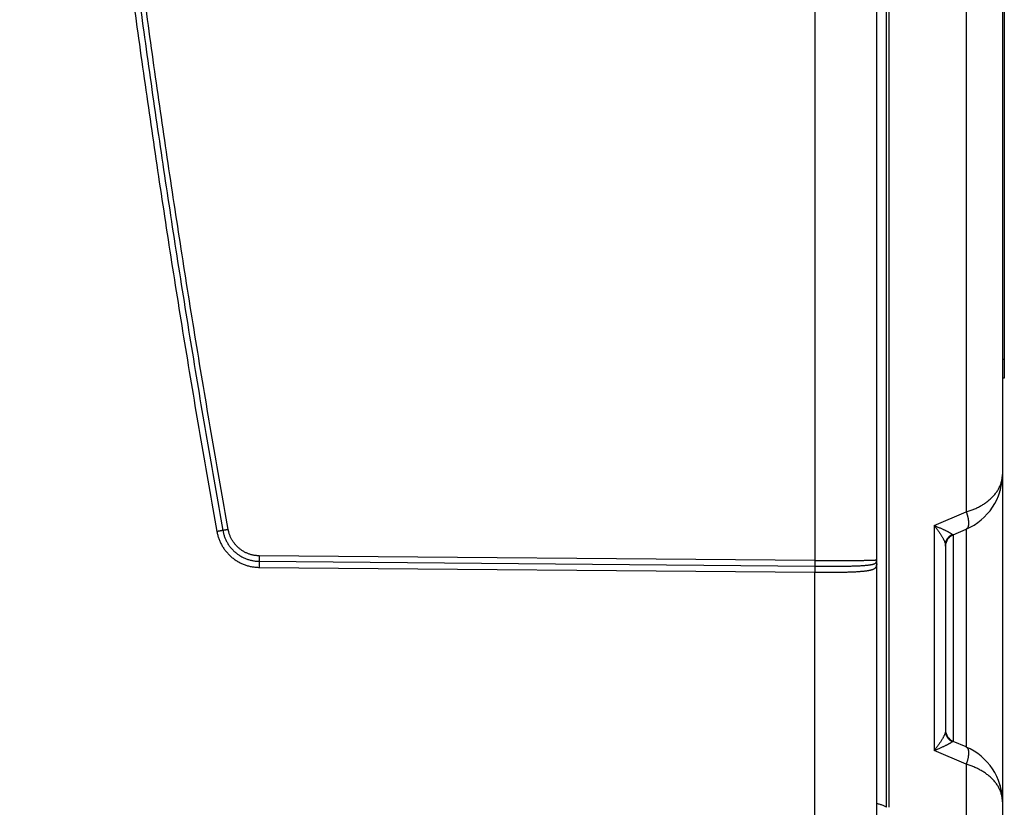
# Model space of a CAD drawing. Header units: inches. Extents: x 0 to 34, y 0 to 22.
# Tile 96 of 126: x 25.8 to 27.3, y 11 to 12.2. Entities that reach past the tile are written whole.
import ezdxf

# ---------------------------------------------------------------- set-up
doc = ezdxf.new("R2010")
doc.units = ezdxf.units.IN
doc.header["$LTSCALE"] = 1.87
doc.header["$MEASUREMENT"] = 0
doc.layers.get('0').update_dxf_attribs({"linetype": 'CONTINUOUS'})

msp = doc.modelspace()

# ---------------------------------------------------------------- linework, layer by layer
at = {"color": 7, "linetype": 'CONTINUOUS'}
for p, q in [((27.1315, 9.8267), (27.1315, 18.858)), ((27.1473, 10.9698), (27.1473, 18.7722)), ((27.1516, 10.9698), (27.1516, 18.7722)), ((27.3325, 18.6617), (27.3325, 9.4828)), ((27.0324, 18.5445), (27.0324, 11.364)), ((27.3355, 13.6553), (27.3355, 11.6553)), ((27.3355, 11.6853), (27.3325, 11.6853)), ((27.3355, 11.6553), (27.3325, 11.6553)), ((27.3316, 11.4886), (27.3321, 11.4927)), ((27.3321, 11.4927), (27.3324, 11.4969)), ((27.3313, 11.4867), (27.3316, 11.4886)), ((27.2233, 11.4201), (27.2747, 11.4419)), ((27.2233, 11.4201), (27.2233, 11.0604)), ((27.2536, 11.4054), (27.2747, 11.4143)), ((27.2747, 11.4143), (27.2747, 11.0662)), ((27.2537, 11.4054), (27.2537, 11.0751)), ((27.2415, 11.3887), (27.2415, 11.0918)), ((27.2415, 11.3876), (27.2416, 11.3878)), ((27.2415, 11.3875), (27.2415, 11.3876)), ((27.2415, 11.3874), (27.2415, 11.3875)), ((27.2415, 11.3873), (27.2415, 11.3874)), ((27.2416, 11.3878), (27.2416, 11.3879)), ((27.0324, 11.364), (26.1444, 11.3717)), ((26.1443, 11.3532), (27.0324, 11.3454)), ((26.1444, 11.3629), (27.0324, 11.3552)), ((27.0324, 10.8436), (27.0324, 11.3454)), ((27.2747, 11.0662), (27.2537, 11.0751)), ((27.2747, 11.0386), (27.2233, 11.0604)), ((27.3292, 11.0038), (27.3284, 11.0063)), ((27.3293, 11.0034), (27.3292, 11.0038)), ((27.3302, 10.9998), (27.3293, 11.0034)), ((27.3302, 10.9996), (27.3302, 10.9998)), ((27.331, 10.9956), (27.3302, 10.9996)), ((27.3313, 10.9938), (27.331, 10.9956))]:
    msp.add_line(p, q, dxfattribs=at)
for points in [[(27.3284, 11.4742), (27.3292, 11.477), (27.3302, 11.4809), (27.331, 11.485), (27.3317, 11.4891), (27.3321, 11.4932), (27.3324, 11.4975), (27.3325, 11.5018)], [(27.2416, 11.3885), (27.2416, 11.3886), (27.2416, 11.3887), (27.2416, 11.3888), (27.2416, 11.3889), (27.2416, 11.389), (27.2416, 11.3891), (27.2417, 11.3892), (27.2417, 11.3893), (27.2417, 11.3894), (27.2417, 11.3895), (27.2417, 11.3896), (27.2417, 11.3897), (27.2417, 11.3898), (27.2418, 11.3899), (27.2418, 11.39), (27.2418, 11.3902), (27.2418, 11.3903), (27.2418, 11.3904), (27.2418, 11.3905), (27.2419, 11.3906), (27.2419, 11.3907), (27.2419, 11.3909), (27.2419, 11.391), (27.242, 11.3911), (27.242, 11.3912), (27.242, 11.3914), (27.242, 11.3915), (27.2421, 11.3916), (27.2421, 11.3917), (27.2421, 11.3919), (27.2422, 11.392), (27.2422, 11.3921), (27.2422, 11.3922), (27.2423, 11.3924), (27.2423, 11.3925), (27.2423, 11.3926), (27.2424, 11.3928), (27.2424, 11.3929), (27.2425, 11.393), (27.2425, 11.3931), (27.2425, 11.3933), (27.2426, 11.3934), (27.2426, 11.3935), (27.2427, 11.3937), (27.2427, 11.3938), (27.2428, 11.3939), (27.2428, 11.3941), (27.2429, 11.3942), (27.2429, 11.3943), (27.243, 11.3945), (27.243, 11.3946), (27.2431, 11.3947), (27.2431, 11.3949), (27.2432, 11.395), (27.2433, 11.3951), (27.2433, 11.3953), (27.2434, 11.3954), (27.2435, 11.3956), (27.2435, 11.3957), (27.2436, 11.3958), (27.2437, 11.396), (27.2437, 11.3961), (27.2438, 11.3962), (27.2439, 11.3964), (27.2439, 11.3965), (27.244, 11.3967), (27.2441, 11.3968), (27.2442, 11.3969), (27.2443, 11.3971), (27.2443, 11.3972), (27.2444, 11.3974), (27.2445, 11.3975), (27.2446, 11.3977), (27.2447, 11.3978), (27.2448, 11.398)], [(27.2448, 11.398), (27.2449, 11.3981), (27.245, 11.3983), (27.2451, 11.3985), (27.2453, 11.3986), (27.2454, 11.3988), (27.2455, 11.399), (27.2457, 11.3992), (27.2458, 11.3993), (27.2459, 11.3995), (27.2461, 11.3997), (27.2462, 11.3999), (27.2464, 11.4), (27.2465, 11.4002), (27.2467, 11.4004), (27.2468, 11.4006), (27.247, 11.4007), (27.2472, 11.4009), (27.2473, 11.4011), (27.2475, 11.4013), (27.2477, 11.4014), (27.2479, 11.4016), (27.248, 11.4018), (27.2482, 11.4019), (27.2484, 11.4021), (27.2486, 11.4023), (27.2488, 11.4024), (27.249, 11.4026), (27.2492, 11.4028), (27.2494, 11.4029), (27.2496, 11.4031), (27.2498, 11.4032), (27.2501, 11.4034), (27.2503, 11.4035), (27.2505, 11.4037), (27.2507, 11.4038), (27.251, 11.404), (27.2512, 11.4041), (27.2514, 11.4043), (27.2517, 11.4044), (27.252, 11.4046), (27.2522, 11.4047), (27.2525, 11.4048), (27.2528, 11.405), (27.253, 11.4051), (27.2533, 11.4052), (27.2536, 11.4054)], [(27.2416, 11.3879), (27.2416, 11.3881), (27.2416, 11.3882), (27.2416, 11.3883), (27.2416, 11.3884), (27.2416, 11.3885)], [(27.3324, 10.9836), (27.3321, 10.9878), (27.3316, 10.9919), (27.3309, 10.996), (27.3301, 11), (27.3291, 11.004), (27.328, 11.0078), (27.3272, 11.0102)], [(27.3325, 10.9788), (27.3324, 10.983), (27.3324, 10.9836)]]:
    msp.add_lwpolyline(points, dxfattribs=at)
for centre, radius, start, end in [((27.2375, 11.5018), 0.095, 292.9761, 360), ((27.2615, 11.387), 0.02, 113, 179.6496), ((27.2615, 11.0935), 0.02, 180, 247), ((27.2375, 10.9787), 0.095, 0, 67.0048)]:
    msp.add_arc(centre, radius, start, end, dxfattribs=at)
for points, knots in [([(26.0765, 18.4981), (26.0678, 18.4494), (26.0507, 18.3519), (26.0261, 18.2055), (26.0026, 18.059), (25.9802, 17.9122), (25.9589, 17.7654), (25.9386, 17.6183), (25.9195, 17.4711), (25.9014, 17.3238), (25.8844, 17.1763), (25.8685, 17.0287), (25.8537, 16.881), (25.84, 16.7332), (25.8274, 16.5853), (25.8159, 16.4373), (25.8055, 16.2892), (25.7962, 16.1411), (25.7879, 15.9929), (25.7808, 15.8446), (25.7748, 15.6963), (25.7698, 15.5479), (25.766, 15.3995), (25.7633, 15.2511), (25.7616, 15.1027), (25.7611, 14.9543), (25.7616, 14.8058), (25.7633, 14.6574), (25.766, 14.509), (25.7698, 14.3606), (25.7748, 14.2122), (25.7808, 14.0639), (25.7879, 13.9156), (25.7962, 13.7674), (25.8055, 13.6193), (25.8159, 13.4712), (25.8274, 13.3232), (25.84, 13.1753), (25.8537, 13.0275), (25.8685, 12.8798), (25.8844, 12.7322), (25.9014, 12.5847), (25.9195, 12.4374), (25.9386, 12.2902), (25.9589, 12.1431), (25.9802, 11.9963), (26.0026, 11.8495), (26.0261, 11.703), (26.0507, 11.5566), (26.0678, 11.4591), (26.0765, 11.4104)], [0, 0, 0, 0, 0.020831, 0.041663, 0.062495, 0.083328, 0.104161, 0.124995, 0.145828, 0.166661, 0.187494, 0.208327, 0.229161, 0.249995, 0.270828, 0.291662, 0.312495, 0.333329, 0.354162, 0.374996, 0.39583, 0.416664, 0.437498, 0.458332, 0.479166, 0.5, 0.520835, 0.541669, 0.562503, 0.583337, 0.604171, 0.625005, 0.645838, 0.666672, 0.687505, 0.708339, 0.729172, 0.750006, 0.77084, 0.791673, 0.812506, 0.833339, 0.854172, 0.875006, 0.895839, 0.916672, 0.937505, 0.958338, 0.979169, 1, 1, 1, 1]), ([(26.0861, 18.4964), (26.0773, 18.4477), (26.0602, 18.3503), (26.0357, 18.2039), (26.0122, 18.0574), (25.9898, 17.9108), (25.9684, 17.7639), (25.9482, 17.617), (25.9291, 17.4698), (25.911, 17.3226), (25.894, 17.1752), (25.8782, 17.0277), (25.8634, 16.8801), (25.8497, 16.7323), (25.8371, 16.5845), (25.8256, 16.4366), (25.8152, 16.2886), (25.8058, 16.1405), (25.7976, 15.9924), (25.7905, 15.8442), (25.7845, 15.6959), (25.7795, 15.5476), (25.7757, 15.3993), (25.7729, 15.251), (25.7713, 15.1026), (25.7707, 14.9543), (25.7713, 14.8059), (25.7729, 14.6575), (25.7757, 14.5092), (25.7795, 14.3609), (25.7845, 14.2126), (25.7905, 14.0643), (25.7976, 13.9161), (25.8058, 13.768), (25.8152, 13.6199), (25.8256, 13.4719), (25.8371, 13.324), (25.8497, 13.1762), (25.8634, 13.0284), (25.8782, 12.8808), (25.894, 12.7333), (25.911, 12.5859), (25.9291, 12.4387), (25.9482, 12.2915), (25.9684, 12.1446), (25.9898, 11.9977), (26.0122, 11.8511), (26.0357, 11.7046), (26.0602, 11.5582), (26.0773, 11.4608), (26.0861, 11.4122)], [0, 0, 0, 0, 0.020833, 0.041667, 0.0625, 0.083334, 0.104167, 0.125, 0.145833, 0.166666, 0.187499, 0.208332, 0.229165, 0.249998, 0.270832, 0.291665, 0.312498, 0.333331, 0.354165, 0.374998, 0.395831, 0.416665, 0.437499, 0.458332, 0.479166, 0.5, 0.520834, 0.541668, 0.562502, 0.583335, 0.604169, 0.625002, 0.645836, 0.666669, 0.687502, 0.708335, 0.729169, 0.750002, 0.770835, 0.791668, 0.812501, 0.833334, 0.854167, 0.875, 0.895833, 0.916666, 0.9375, 0.958333, 0.979167, 1, 1, 1, 1]), ([(26.0946, 11.4137), (26.0859, 11.4624), (26.0688, 11.5597), (26.0443, 11.706), (26.0208, 11.8524), (25.9984, 11.999), (25.9771, 12.1458), (25.9568, 12.2927), (25.9377, 12.4398), (25.9197, 12.587), (25.9027, 12.7343), (25.8868, 12.8817), (25.872, 13.0293), (25.8584, 13.177), (25.8458, 13.3247), (25.8343, 13.4726), (25.8238, 13.6205), (25.8145, 13.7685), (25.8063, 13.9166), (25.7992, 14.0647), (25.7932, 14.2129), (25.7882, 14.3611), (25.7844, 14.5094), (25.7816, 14.6577), (25.78, 14.8059), (25.7795, 14.9543), (25.78, 15.1026), (25.7816, 15.2509), (25.7844, 15.3991), (25.7882, 15.5474), (25.7932, 15.6956), (25.7992, 15.8438), (25.8063, 15.9919), (25.8145, 16.14), (25.8238, 16.288), (25.8343, 16.4359), (25.8458, 16.5838), (25.8584, 16.7315), (25.872, 16.8792), (25.8868, 17.0268), (25.9027, 17.1742), (25.9197, 17.3215), (25.9377, 17.4687), (25.9568, 17.6158), (25.9771, 17.7627), (25.9984, 17.9095), (26.0208, 18.0561), (26.0443, 18.2025), (26.0688, 18.3488), (26.0859, 18.4461), (26.0946, 18.4948)], [0, 0, 0, 0, 0.020834, 0.041668, 0.062501, 0.083335, 0.104169, 0.125002, 0.145835, 0.166667, 0.1875, 0.208333, 0.229166, 0.25, 0.270833, 0.291666, 0.312499, 0.333332, 0.354165, 0.374998, 0.395832, 0.416665, 0.437499, 0.458332, 0.479166, 0.5, 0.520834, 0.541668, 0.562501, 0.583335, 0.604169, 0.625002, 0.645835, 0.666668, 0.687501, 0.708334, 0.729167, 0.750001, 0.770834, 0.791667, 0.8125, 0.833333, 0.854166, 0.874998, 0.895832, 0.916665, 0.937499, 0.958332, 0.979166, 1, 1, 1, 1]), ([(27.2747, 13.8416), (27.2747, 13.5749), (27.2747, 13.0417), (27.2747, 12.2418), (27.2747, 11.7086), (27.2747, 11.4419)], [0, 0, 0, 0, 0.333334, 0.666668, 1, 1, 1, 1]), ([(27.2747, 11.4419), (27.2757, 11.4422), (27.2778, 11.4429), (27.2809, 11.4439), (27.284, 11.445), (27.287, 11.4462), (27.2899, 11.4475), (27.2929, 11.4489), (27.2957, 11.4504), (27.2985, 11.4519), (27.3013, 11.4535), (27.304, 11.4553), (27.3066, 11.4571), (27.3091, 11.459), (27.3116, 11.461), (27.3139, 11.4631), (27.3161, 11.4652), (27.3183, 11.4675), (27.3203, 11.4698), (27.3222, 11.4722), (27.3239, 11.4746), (27.3255, 11.4771), (27.3269, 11.4797), (27.3282, 11.4823), (27.3294, 11.485), (27.3303, 11.4877), (27.3311, 11.4905), (27.3318, 11.4933), (27.3322, 11.4961), (27.3325, 11.4989), (27.3325, 11.5008), (27.3325, 11.5018)], [0, 0, 0, 0, 0.036858, 0.073533, 0.110077, 0.14649, 0.182781, 0.218968, 0.255067, 0.291089, 0.327022, 0.362846, 0.398538, 0.434072, 0.469412, 0.504531, 0.539406, 0.574017, 0.608338, 0.642353, 0.676049, 0.709427, 0.742493, 0.775268, 0.807794, 0.840111, 0.872259, 0.904289, 0.936255, 0.968213, 1, 1, 1, 1]), ([(27.2747, 11.4419), (27.2748, 11.4414), (27.2752, 11.4405), (27.2756, 11.439), (27.2761, 11.4375), (27.2765, 11.4361), (27.2769, 11.4347), (27.2772, 11.4333), (27.2775, 11.4319), (27.2777, 11.4305), (27.2779, 11.4292), (27.2781, 11.4279), (27.2782, 11.4267), (27.2783, 11.4254), (27.2784, 11.4243), (27.2784, 11.4232), (27.2783, 11.4221), (27.2782, 11.4211), (27.2781, 11.4202), (27.2779, 11.4193), (27.2777, 11.4184), (27.2775, 11.4177), (27.2772, 11.417), (27.2769, 11.4163), (27.2765, 11.4158), (27.2761, 11.4153), (27.2756, 11.4149), (27.2752, 11.4146), (27.2748, 11.4144), (27.2747, 11.4143)], [0, 0, 0, 0, 0.05312, 0.10574, 0.157737, 0.20899, 0.259377, 0.308781, 0.357091, 0.404199, 0.450003, 0.494407, 0.537324, 0.578674, 0.618387, 0.656402, 0.692671, 0.727154, 0.75983, 0.790702, 0.819805, 0.847196, 0.872955, 0.89718, 0.919999, 0.941591, 0.962186, 0.982062, 1, 1, 1, 1]), ([(26.0946, 11.4137), (26.0944, 11.4137), (26.094, 11.4136), (26.0934, 11.4135), (26.0928, 11.4134), (26.0922, 11.4133), (26.0916, 11.4131), (26.091, 11.413), (26.0904, 11.4129), (26.0899, 11.4128), (26.0894, 11.4128), (26.0889, 11.4127), (26.0884, 11.4126), (26.088, 11.4125), (26.0876, 11.4124), (26.0873, 11.4124), (26.0869, 11.4123), (26.0867, 11.4123), (26.0864, 11.4122), (26.0862, 11.4122), (26.0861, 11.4122), (26.0861, 11.4122)], [0, 0, 0, 0, 0.0731, 0.145788, 0.217701, 0.288476, 0.357759, 0.425202, 0.490466, 0.553224, 0.613161, 0.669976, 0.723384, 0.773118, 0.818926, 0.86058, 0.89787, 0.93061, 0.958634, 0.981803, 1, 1, 1, 1]), ([(26.1444, 11.3717), (26.1436, 11.3717), (26.142, 11.3718), (26.1397, 11.372), (26.1374, 11.3722), (26.135, 11.3726), (26.1327, 11.3731), (26.1305, 11.3738), (26.1282, 11.3745), (26.126, 11.3753), (26.1238, 11.3762), (26.1217, 11.3772), (26.1196, 11.3783), (26.1176, 11.3795), (26.1157, 11.3809), (26.1138, 11.3822), (26.1119, 11.3837), (26.1102, 11.3853), (26.1085, 11.3869), (26.1068, 11.3886), (26.1053, 11.3904), (26.1039, 11.3923), (26.1025, 11.3942), (26.1012, 11.3962), (26.1001, 11.3983), (26.099, 11.4003), (26.098, 11.4025), (26.0971, 11.4047), (26.0963, 11.4069), (26.0957, 11.4091), (26.0951, 11.4114), (26.0948, 11.4129), (26.0946, 11.4137)], [0, 0, 0, 0, 0.033167, 0.066407, 0.099705, 0.133043, 0.166404, 0.199768, 0.233118, 0.266449, 0.299774, 0.333108, 0.366466, 0.399851, 0.43325, 0.466652, 0.500051, 0.533443, 0.566833, 0.600226, 0.633626, 0.667033, 0.700427, 0.733797, 0.767164, 0.800551, 0.833942, 0.867309, 0.900624, 0.933862, 0.966995, 1, 1, 1, 1]), ([(27.2233, 11.4201), (27.2239, 11.4194), (27.225, 11.4179), (27.2267, 11.4157), (27.2284, 11.4135), (27.2299, 11.4114), (27.2314, 11.4094), (27.2327, 11.4074), (27.234, 11.4054), (27.2351, 11.4036), (27.2362, 11.4019), (27.2371, 11.4003), (27.238, 11.3987), (27.2387, 11.3973), (27.2394, 11.396), (27.2399, 11.3948), (27.2404, 11.3936), (27.2407, 11.3926), (27.241, 11.3916), (27.2413, 11.3908), (27.2414, 11.39), (27.2415, 11.3893), (27.2415, 11.3889), (27.2415, 11.3887)], [0, 0, 0, 0, 0.077307, 0.15316, 0.227136, 0.298805, 0.367724, 0.433519, 0.495921, 0.554729, 0.609818, 0.661111, 0.708609, 0.752352, 0.792431, 0.828964, 0.862096, 0.891999, 0.918852, 0.942859, 0.964239, 0.983208, 1, 1, 1, 1]), ([(27.2233, 11.4201), (27.2241, 11.4198), (27.2258, 11.4191), (27.2282, 11.4181), (27.2306, 11.4171), (27.2329, 11.4162), (27.235, 11.4152), (27.2371, 11.4143), (27.239, 11.4135), (27.2408, 11.4126), (27.2424, 11.4118), (27.2439, 11.4111), (27.2453, 11.4104), (27.2465, 11.4098), (27.2476, 11.4092), (27.2486, 11.4086), (27.2494, 11.4081), (27.2502, 11.4076), (27.2508, 11.4072), (27.2513, 11.4068), (27.2517, 11.4064), (27.2521, 11.4061), (27.2522, 11.4059), (27.2523, 11.4058)], [0, 0, 0, 0, 0.083759, 0.165452, 0.244611, 0.320771, 0.393468, 0.462318, 0.52706, 0.587497, 0.643525, 0.695086, 0.7422, 0.784933, 0.8234, 0.857761, 0.888188, 0.914871, 0.938017, 0.957859, 0.974642, 0.988605, 1, 1, 1, 1]), ([(26.0861, 11.4122), (26.086, 11.4121), (26.0859, 11.4121), (26.0857, 11.4121), (26.0854, 11.412), (26.0851, 11.412), (26.0848, 11.4119), (26.0844, 11.4119), (26.084, 11.4118), (26.0836, 11.4117), (26.0831, 11.4116), (26.0826, 11.4115), (26.0821, 11.4114), (26.0816, 11.4113), (26.081, 11.4112), (26.0804, 11.4111), (26.0798, 11.411), (26.0791, 11.4109), (26.0785, 11.4108), (26.0778, 11.4107), (26.0772, 11.4105), (26.0768, 11.4105), (26.0765, 11.4104)], [0, 0, 0, 0, 0.017168, 0.038828, 0.064882, 0.095212, 0.129681, 0.168132, 0.210391, 0.256268, 0.305553, 0.358024, 0.413443, 0.47156, 0.53211, 0.59482, 0.659405, 0.725573, 0.793025, 0.861454, 0.93055, 1, 1, 1, 1]), ([(26.0765, 11.4104), (26.0767, 11.4095), (26.0771, 11.4076), (26.0778, 11.4047), (26.0786, 11.4019), (26.0795, 11.3992), (26.0806, 11.3965), (26.0817, 11.3938), (26.083, 11.3911), (26.0844, 11.3886), (26.0859, 11.3861), (26.0874, 11.3836), (26.0891, 11.3812), (26.0909, 11.3789), (26.0928, 11.3767), (26.0948, 11.3746), (26.0969, 11.3725), (26.099, 11.3705), (26.1012, 11.3686), (26.1035, 11.3668), (26.1059, 11.3652), (26.1084, 11.3636), (26.1109, 11.3621), (26.1135, 11.3607), (26.1161, 11.3594), (26.1188, 11.3583), (26.1215, 11.3572), (26.1242, 11.3563), (26.1271, 11.3555), (26.1299, 11.3548), (26.1328, 11.3542), (26.1356, 11.3538), (26.1385, 11.3535), (26.1414, 11.3533), (26.1434, 11.3532), (26.1443, 11.3532)], [0, 0, 0, 0, 0.030209, 0.060465, 0.090756, 0.121073, 0.151404, 0.181737, 0.212063, 0.242377, 0.272683, 0.302984, 0.333283, 0.363589, 0.39391, 0.424247, 0.454591, 0.48493, 0.515251, 0.545552, 0.57585, 0.606157, 0.636469, 0.666779, 0.697078, 0.727366, 0.757651, 0.787947, 0.818267, 0.848612, 0.878963, 0.909299, 0.939598, 0.969838, 1, 1, 1, 1]), ([(26.0861, 11.4122), (26.0862, 11.4113), (26.0866, 11.4095), (26.0872, 11.4069), (26.088, 11.4044), (26.0888, 11.4019), (26.0898, 11.3994), (26.0909, 11.397), (26.0921, 11.3946), (26.0934, 11.3922), (26.0948, 11.39), (26.0964, 11.3878), (26.098, 11.3857), (26.0997, 11.3836), (26.1015, 11.3816), (26.1033, 11.3797), (26.1053, 11.3779), (26.1073, 11.3762), (26.1095, 11.3745), (26.1116, 11.373), (26.1139, 11.3716), (26.1162, 11.3702), (26.1186, 11.369), (26.121, 11.3679), (26.1235, 11.3669), (26.126, 11.366), (26.1285, 11.3652), (26.1311, 11.3645), (26.1337, 11.364), (26.1364, 11.3635), (26.139, 11.3632), (26.1417, 11.363), (26.1435, 11.3629), (26.1444, 11.3629)], [0, 0, 0, 0, 0.032247, 0.064481, 0.096704, 0.128922, 0.161139, 0.193359, 0.225585, 0.257818, 0.290057, 0.322304, 0.354557, 0.386817, 0.419082, 0.451353, 0.483627, 0.515905, 0.548185, 0.580467, 0.612748, 0.64503, 0.677312, 0.709594, 0.741875, 0.774155, 0.806432, 0.838707, 0.870978, 0.903244, 0.935503, 0.967755, 1, 1, 1, 1]), ([(27.2415, 11.3887), (27.2415, 11.389), (27.2416, 11.3898), (27.2417, 11.3909), (27.2418, 11.392), (27.2421, 11.3931), (27.2423, 11.3942), (27.2427, 11.3952), (27.2431, 11.3962), (27.2436, 11.3973), (27.2441, 11.3982), (27.2447, 11.3992), (27.2454, 11.4001), (27.2461, 11.401), (27.2469, 11.4018), (27.2477, 11.4026), (27.2485, 11.4034), (27.2494, 11.4041), (27.2503, 11.4047), (27.2513, 11.4053), (27.252, 11.4057), (27.2523, 11.4058)], [0, 0, 0, 0, 0.052059, 0.104131, 0.156226, 0.208358, 0.260536, 0.312773, 0.365076, 0.417456, 0.46992, 0.522475, 0.575125, 0.627876, 0.68073, 0.733689, 0.786751, 0.839917, 0.893183, 0.946546, 1, 1, 1, 1]), ([(27.2523, 11.4058), (27.2524, 11.4057), (27.2525, 11.4056), (27.2527, 11.4054), (27.2529, 11.4053), (27.2532, 11.4053), (27.2535, 11.4053), (27.2536, 11.4054), (27.2537, 11.4054)], [0, 0, 0, 0, 0.181187, 0.346043, 0.501156, 0.65533, 0.818515, 1, 1, 1, 1]), ([(26.1444, 11.3717), (26.1444, 11.3715), (26.1444, 11.3711), (26.1444, 11.3704), (26.1444, 11.3698), (26.1444, 11.3692), (26.1444, 11.3686), (26.1443, 11.368), (26.1443, 11.3674), (26.1443, 11.3669), (26.1443, 11.3664), (26.1443, 11.3659), (26.1443, 11.3654), (26.1443, 11.365), (26.1443, 11.3646), (26.1443, 11.3642), (26.1443, 11.3639), (26.1443, 11.3636), (26.1444, 11.3633), (26.1444, 11.3631), (26.1444, 11.363), (26.1444, 11.3629)], [0, 0, 0, 0, 0.072622, 0.14488, 0.21641, 0.286853, 0.355857, 0.423074, 0.488168, 0.550811, 0.61069, 0.667504, 0.720968, 0.770814, 0.816791, 0.858669, 0.896237, 0.929309, 0.957717, 0.98132, 1, 1, 1, 1]), ([(26.1444, 11.3629), (26.1444, 11.3629), (26.1444, 11.3628), (26.1444, 11.3625), (26.1444, 11.3623), (26.1444, 11.362), (26.1444, 11.3616), (26.1444, 11.3613), (26.1444, 11.3609), (26.1444, 11.3604), (26.1444, 11.3599), (26.1444, 11.3594), (26.1444, 11.3589), (26.1444, 11.3583), (26.1444, 11.3577), (26.1444, 11.3571), (26.1444, 11.3565), (26.1444, 11.3558), (26.1444, 11.3552), (26.1444, 11.3545), (26.1443, 11.3539), (26.1443, 11.3534), (26.1443, 11.3532)], [0, 0, 0, 0, 0.017628, 0.039704, 0.066129, 0.096782, 0.131527, 0.170205, 0.212641, 0.258644, 0.308005, 0.3605, 0.415892, 0.47393, 0.534351, 0.596882, 0.661239, 0.72713, 0.794258, 0.862319, 0.931003, 1, 1, 1, 1]), ([(27.1315, 11.3649), (27.1315, 11.3649), (27.1314, 11.3648), (27.1312, 11.3647), (27.1308, 11.3647), (27.1303, 11.3646), (27.1296, 11.3645), (27.1288, 11.3645), (27.1278, 11.3644), (27.1266, 11.3644), (27.1254, 11.3643), (27.124, 11.3642), (27.1224, 11.3642), (27.1207, 11.3641), (27.1189, 11.3641), (27.1169, 11.3641), (27.1148, 11.364), (27.1126, 11.364), (27.1103, 11.3639), (27.1078, 11.3639), (27.1052, 11.3639), (27.1025, 11.3638), (27.0997, 11.3638), (27.0968, 11.3638), (27.0938, 11.3638), (27.0907, 11.3638), (27.0875, 11.3638), (27.0842, 11.3637), (27.0809, 11.3637), (27.0775, 11.3637), (27.074, 11.3637), (27.0704, 11.3637), (27.0668, 11.3637), (27.0631, 11.3638), (27.0594, 11.3638), (27.0556, 11.3638), (27.0518, 11.3638), (27.048, 11.3638), (27.0441, 11.3639), (27.0402, 11.3639), (27.0363, 11.3639), (27.0337, 11.3639), (27.0324, 11.364)], [0, 0, 0, 0, 0.001066, 0.003483, 0.007387, 0.012798, 0.019718, 0.02814, 0.038051, 0.049436, 0.062279, 0.076559, 0.092255, 0.109346, 0.127807, 0.147614, 0.168736, 0.191141, 0.214794, 0.239659, 0.265697, 0.292868, 0.321131, 0.350441, 0.380755, 0.412028, 0.444211, 0.477251, 0.511096, 0.545692, 0.580988, 0.616932, 0.653471, 0.690556, 0.728132, 0.766147, 0.804538, 0.843244, 0.882202, 0.921354, 0.96064, 1, 1, 1, 1]), ([(27.0324, 11.364), (27.0324, 11.3637), (27.0324, 11.3633), (27.0324, 11.3627), (27.0324, 11.3621), (27.0324, 11.3614), (27.0324, 11.3608), (27.0324, 11.3603), (27.0324, 11.3597), (27.0324, 11.3591), (27.0324, 11.3586), (27.0324, 11.3581), (27.0324, 11.3576), (27.0324, 11.3572), (27.0324, 11.3568), (27.0324, 11.3564), (27.0324, 11.3561), (27.0324, 11.3558), (27.0324, 11.3556), (27.0324, 11.3554), (27.0324, 11.3552), (27.0324, 11.3552)], [0, 0, 0, 0, 0.072622, 0.144879, 0.216409, 0.286853, 0.355856, 0.423073, 0.488167, 0.550811, 0.61069, 0.667504, 0.720968, 0.770813, 0.81679, 0.858668, 0.896237, 0.929309, 0.957717, 0.98132, 1, 1, 1, 1]), ([(27.0324, 11.3552), (27.0337, 11.3552), (27.0363, 11.3552), (27.0402, 11.3551), (27.0441, 11.3551), (27.048, 11.3551), (27.0518, 11.3551), (27.0556, 11.3551), (27.0594, 11.3551), (27.0631, 11.3551), (27.0668, 11.3551), (27.0705, 11.3551), (27.074, 11.3551), (27.0775, 11.3552), (27.081, 11.3552), (27.0843, 11.3553), (27.0876, 11.3553), (27.0908, 11.3554), (27.0939, 11.3555), (27.0969, 11.3556), (27.0998, 11.3557), (27.1026, 11.3558), (27.1053, 11.3559), (27.1078, 11.3561), (27.1103, 11.3562), (27.1126, 11.3564), (27.1148, 11.3566), (27.1169, 11.3568), (27.1188, 11.357), (27.1207, 11.3573), (27.1223, 11.3576), (27.1239, 11.3579), (27.1252, 11.3582), (27.1265, 11.3585), (27.1276, 11.3589), (27.1285, 11.3593), (27.1293, 11.3598), (27.13, 11.3603), (27.1305, 11.3609), (27.1307, 11.3613), (27.1308, 11.3614)], [0, 0, 0, 0, 0.039282, 0.078491, 0.117563, 0.15644, 0.19506, 0.233365, 0.271294, 0.308788, 0.345791, 0.382245, 0.418094, 0.453285, 0.487763, 0.521477, 0.554372, 0.586396, 0.617502, 0.647644, 0.676777, 0.704859, 0.731848, 0.757702, 0.782382, 0.805851, 0.828083, 0.849047, 0.868714, 0.887056, 0.904057, 0.919713, 0.934016, 0.94697, 0.958605, 0.968977, 0.978169, 0.986328, 0.993539, 1, 1, 1, 1]), ([(27.0324, 11.3454), (27.0337, 11.3454), (27.0363, 11.3454), (27.0402, 11.3454), (27.0441, 11.3454), (27.0479, 11.3454), (27.0518, 11.3454), (27.0556, 11.3454), (27.0593, 11.3454), (27.063, 11.3454), (27.0667, 11.3454), (27.0703, 11.3455), (27.0739, 11.3455), (27.0774, 11.3456), (27.0808, 11.3457), (27.0842, 11.3458), (27.0874, 11.3459), (27.0906, 11.346), (27.0937, 11.3461), (27.0967, 11.3462), (27.0996, 11.3464), (27.1024, 11.3466), (27.105, 11.3468), (27.1076, 11.347), (27.1101, 11.3472), (27.1124, 11.3475), (27.1146, 11.3477), (27.1167, 11.348), (27.1187, 11.3484), (27.1205, 11.3487), (27.1222, 11.3491), (27.1237, 11.3496), (27.1251, 11.35), (27.1264, 11.3505), (27.1275, 11.3511), (27.1285, 11.3517), (27.1293, 11.3523), (27.13, 11.3531), (27.1306, 11.3538), (27.131, 11.3546), (27.1313, 11.3554), (27.1314, 11.3563), (27.1315, 11.3571), (27.1315, 11.3577), (27.1315, 11.3579)], [0, 0, 0, 0, 0.037449, 0.074827, 0.112076, 0.14914, 0.185961, 0.222484, 0.258652, 0.294411, 0.329705, 0.36448, 0.398683, 0.432262, 0.465166, 0.497345, 0.52875, 0.559336, 0.589056, 0.617867, 0.645727, 0.672596, 0.698437, 0.723215, 0.746897, 0.769454, 0.790862, 0.811097, 0.830141, 0.847982, 0.864617, 0.880052, 0.894304, 0.907406, 0.919415, 0.930423, 0.940552, 0.949966, 0.95887, 0.967452, 0.975896, 0.98418, 0.99222, 1, 1, 1, 1]), ([(27.0324, 11.3552), (27.0324, 11.3551), (27.0324, 11.355), (27.0324, 11.3548), (27.0324, 11.3545), (27.0324, 11.3542), (27.0324, 11.3539), (27.0324, 11.3535), (27.0324, 11.3531), (27.0324, 11.3527), (27.0324, 11.3522), (27.0324, 11.3517), (27.0324, 11.3511), (27.0324, 11.3506), (27.0324, 11.35), (27.0324, 11.3494), (27.0324, 11.3487), (27.0324, 11.3481), (27.0324, 11.3474), (27.0324, 11.3468), (27.0324, 11.3461), (27.0324, 11.3457), (27.0324, 11.3454)], [0, 0, 0, 0, 0.017632, 0.039711, 0.066138, 0.096793, 0.131539, 0.170218, 0.212656, 0.258659, 0.30802, 0.360515, 0.415907, 0.473944, 0.534365, 0.596894, 0.661249, 0.727139, 0.794265, 0.862324, 0.931005, 1, 1, 1, 1]), ([(27.1308, 11.3614), (27.1309, 11.3618), (27.1312, 11.3626), (27.1315, 11.3637), (27.1315, 11.3645), (27.1315, 11.3649)], [0, 0, 0, 0, 0.338275, 0.670269, 1, 1, 1, 1]), ([(27.1308, 11.3614), (27.1309, 11.3613), (27.131, 11.3609), (27.1312, 11.3603), (27.1314, 11.3597), (27.1315, 11.3591), (27.1315, 11.3585), (27.1315, 11.3581), (27.1315, 11.3579)], [0, 0, 0, 0, 0.167924, 0.335177, 0.501878, 0.668156, 0.834149, 1, 1, 1, 1]), ([(27.2415, 11.0917), (27.2415, 11.0916), (27.2415, 11.0911), (27.2414, 11.0905), (27.2413, 11.0897), (27.241, 11.0888), (27.2407, 11.0879), (27.2404, 11.0869), (27.2399, 11.0858), (27.2394, 11.0845), (27.2387, 11.0832), (27.238, 11.0818), (27.2371, 11.0802), (27.2362, 11.0786), (27.2351, 11.0769), (27.234, 11.075), (27.2327, 11.0731), (27.2314, 11.0711), (27.2299, 11.0691), (27.2284, 11.067), (27.2267, 11.0648), (27.225, 11.0626), (27.2239, 11.0611), (27.2233, 11.0604)], [0, 0, 0, 0, 0.014994, 0.034154, 0.055588, 0.079556, 0.106312, 0.136107, 0.169183, 0.20574, 0.245959, 0.289946, 0.337697, 0.38916, 0.44432, 0.503193, 0.565707, 0.631569, 0.700492, 0.77217, 0.846246, 0.922334, 1, 1, 1, 1]), ([(27.2415, 11.0917), (27.2415, 11.0914), (27.2416, 11.0907), (27.2417, 11.0896), (27.2418, 11.0885), (27.242, 11.0874), (27.2423, 11.0863), (27.2427, 11.0853), (27.2431, 11.0843), (27.2436, 11.0832), (27.2441, 11.0823), (27.2447, 11.0813), (27.2454, 11.0804), (27.2461, 11.0795), (27.2469, 11.0787), (27.2477, 11.0779), (27.2485, 11.0772), (27.2494, 11.0765), (27.2503, 11.0758), (27.2513, 11.0752), (27.252, 11.0749), (27.2523, 11.0747)], [0, 0, 0, 0, 0.048253, 0.100523, 0.152817, 0.205149, 0.257528, 0.309967, 0.362474, 0.415059, 0.467731, 0.520495, 0.573357, 0.626321, 0.679392, 0.732569, 0.785852, 0.839241, 0.892731, 0.94632, 1, 1, 1, 1]), ([(27.2523, 11.0747), (27.2522, 11.0746), (27.2521, 11.0744), (27.2517, 11.0741), (27.2513, 11.0737), (27.2508, 11.0733), (27.2502, 11.0729), (27.2495, 11.0724), (27.2486, 11.0719), (27.2476, 11.0714), (27.2465, 11.0708), (27.2453, 11.0701), (27.2439, 11.0694), (27.2424, 11.0687), (27.2408, 11.0679), (27.239, 11.0671), (27.2371, 11.0662), (27.2351, 11.0653), (27.2329, 11.0643), (27.2306, 11.0634), (27.2282, 11.0624), (27.2258, 11.0614), (27.2241, 11.0607), (27.2233, 11.0604)], [0, 0, 0, 0, 0.011336, 0.025143, 0.04174, 0.061398, 0.084383, 0.11096, 0.141375, 0.175793, 0.214327, 0.257084, 0.304166, 0.355637, 0.411558, 0.471981, 0.53685, 0.605831, 0.678564, 0.754715, 0.833932, 0.915828, 1, 1, 1, 1]), ([(27.2537, 11.0751), (27.2536, 11.0751), (27.2535, 11.0752), (27.2532, 11.0752), (27.2529, 11.0752), (27.2527, 11.0751), (27.2525, 11.0749), (27.2524, 11.0748), (27.2523, 11.0747)], [0, 0, 0, 0, 0.185774, 0.350912, 0.50547, 0.659657, 0.822391, 1, 1, 1, 1]), ([(27.2747, 11.0662), (27.2748, 11.0661), (27.2752, 11.0659), (27.2757, 11.0656), (27.2761, 11.0652), (27.2765, 11.0647), (27.2769, 11.0641), (27.2772, 11.0635), (27.2775, 11.0628), (27.2778, 11.062), (27.278, 11.0612), (27.2781, 11.0603), (27.2782, 11.0593), (27.2783, 11.0583), (27.2784, 11.0573), (27.2784, 11.0562), (27.2783, 11.055), (27.2782, 11.0538), (27.2781, 11.0525), (27.2779, 11.0513), (27.2777, 11.0499), (27.2775, 11.0486), (27.2772, 11.0472), (27.2768, 11.0458), (27.2765, 11.0444), (27.2761, 11.0429), (27.2756, 11.0415), (27.2751, 11.04), (27.2748, 11.0391), (27.2747, 11.0386)], [0, 0, 0, 0, 0.019576, 0.039565, 0.060229, 0.08186, 0.104702, 0.128951, 0.154756, 0.182224, 0.211427, 0.242406, 0.275177, 0.309735, 0.346056, 0.384102, 0.423822, 0.465146, 0.507996, 0.552291, 0.597962, 0.644938, 0.693139, 0.742443, 0.792696, 0.843733, 0.895388, 0.947493, 1, 1, 1, 1]), ([(27.3323, 10.9836), (27.3322, 10.9839), (27.3321, 10.9851), (27.3318, 10.9872), (27.3311, 10.99), (27.3303, 10.9928), (27.3294, 10.9955), (27.3282, 10.9982), (27.3269, 11.0008), (27.3255, 11.0034), (27.3239, 11.0059), (27.3221, 11.0084), (27.3203, 11.0107), (27.3183, 11.0131), (27.3161, 11.0153), (27.3139, 11.0175), (27.3115, 11.0195), (27.3091, 11.0215), (27.3066, 11.0234), (27.304, 11.0252), (27.3013, 11.027), (27.2985, 11.0286), (27.2957, 11.0301), (27.2929, 11.0316), (27.2899, 11.033), (27.287, 11.0343), (27.2839, 11.0355), (27.2809, 11.0366), (27.2778, 11.0376), (27.2757, 11.0383), (27.2746, 11.0386)], [0, 0, 0, 0, 0.009549, 0.043391, 0.077299, 0.11133, 0.145535, 0.179959, 0.214635, 0.249608, 0.284909, 0.320564, 0.356584, 0.392947, 0.429619, 0.466558, 0.503721, 0.541069, 0.57855, 0.616125, 0.65381, 0.691637, 0.72964, 0.767837, 0.806208, 0.844735, 0.883399, 0.922159, 0.960964, 1, 1, 1, 1]), ([(27.2747, 11.0386), (27.2747, 10.8591), (27.2747, 10.5), (27.2747, 9.9615), (27.2747, 9.6025), (27.2747, 9.423)], [0, 0, 0, 0, 0.333334, 0.666669, 1, 1, 1, 1]), ([(27.1473, 10.9698), (27.1466, 10.9702), (27.1451, 10.971), (27.1428, 10.9721), (27.1404, 10.9731), (27.138, 10.974), (27.1356, 10.9747), (27.1334, 10.9753), (27.1321, 10.9757), (27.1315, 10.9758)], [0, 0, 0, 0, 0.150106, 0.3007, 0.451615, 0.602684, 0.753741, 0.904622, 1, 1, 1, 1]), ([(27.3325, 10.9787), (27.3325, 10.9797), (27.3325, 10.9813), (27.3323, 10.9829), (27.3323, 10.9836)], [0, 0, 0, 0, 0.580812, 1, 1, 1, 1])]:
    msp.add_open_spline(points, degree=3, knots=knots, dxfattribs=at)
for points in [[(27.2747, 11.4143), (27.2747, 11.4143), (27.2747, 11.4143), (27.2747, 11.4143)], [(27.2415, 11.0918), (27.2415, 11.0918), (27.2415, 11.0918), (27.2415, 11.0918)], [(27.2415, 11.0918), (27.2415, 11.0917), (27.2415, 11.0917), (27.2415, 11.0917)]]:
    msp.add_open_spline(points, degree=3, dxfattribs=at)

doc.saveas('drawing.dxf')
